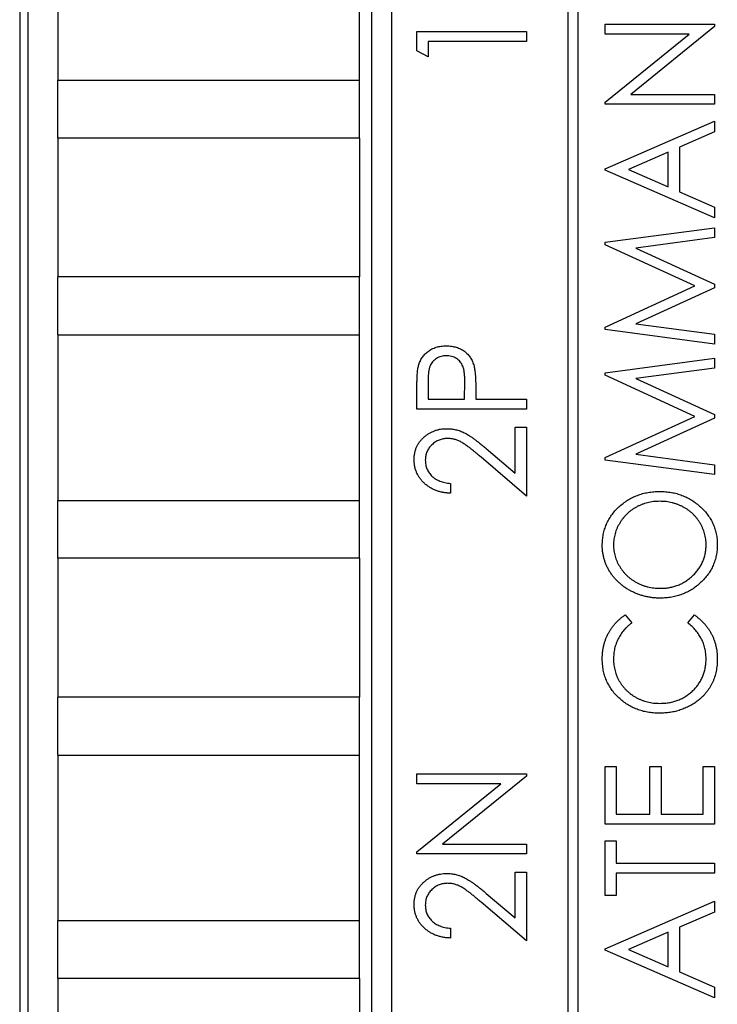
# Paper-space layout 'Sheet 2' of a CAD drawing. Header units: millimetres. Extents: x 0 to 420, y 0 to 297.
# Tile 42 of 48: x 324 to 341, y 171 to 194. Entities that reach past the tile are written whole.
import ezdxf

# ---------------------------------------------------------------- set-up
doc = ezdxf.new("R2010")
doc.units = ezdxf.units.MM

psp = doc.layouts.new('Sheet 2')

# ---------------------------------------------------------------- linework, layer by layer
at = {"color": 7, "linetype": 'Continuous', "lineweight": 25}
for p, q in [((337.425, 148.082), (337.425, 211.082)), ((337.175, 210.832), (337.175, 148.332)), ((323.925, 210.082), (323.925, 149.082)), ((324.131, 149.417), (324.131, 210.147)), ((332.431, 210.147), (332.431, 149.417)), ((332.925, 149.082), (332.925, 210.082)), ((324.843, 197.022), (324.843, 193.022)), ((332.143, 193.022), (332.143, 197.022)), ((338.079, 194.135), (338.079, 194.372)), ((338.079, 194.372), (340.725, 194.372)), ((340.725, 194.318), (338.698, 192.676)), ((340.725, 194.372), (340.725, 194.318)), ((333.529, 193.728), (333.529, 194.196)), ((333.529, 194.196), (336.175, 194.196)), ((336.175, 194.196), (336.175, 193.959)), ((340.11, 194.135), (338.079, 194.135)), ((338.079, 192.488), (340.11, 194.135)), ((336.175, 193.959), (333.8, 193.959)), ((333.8, 193.959), (333.8, 193.586)), ((333.8, 193.586), (333.529, 193.728)), ((324.843, 191.622), (324.843, 193.022)), ((324.843, 193.022), (332.143, 193.022)), ((332.143, 191.622), (332.143, 193.022)), ((338.698, 192.676), (340.725, 192.676)), ((340.725, 192.676), (340.725, 192.439)), ((338.079, 192.439), (338.079, 192.488)), ((340.725, 192.439), (338.079, 192.439)), ((338.079, 190.878), (340.725, 192.031)), ((340.725, 192.031), (340.725, 191.769)), ((340.725, 191.769), (339.877, 191.4)), ((324.843, 191.622), (324.843, 190.583)), ((332.143, 191.622), (324.843, 191.622)), ((332.143, 191.622), (332.143, 189.922)), ((339.877, 191.4), (339.877, 190.323)), ((339.605, 191.281), (338.642, 190.861)), ((339.605, 190.441), (339.605, 191.281)), ((338.079, 190.844), (338.079, 190.878)), ((340.725, 189.691), (338.079, 190.844)), ((338.642, 190.861), (339.605, 190.441)), ((324.843, 190.583), (324.843, 189.302)), ((339.877, 190.323), (340.725, 189.953)), ((332.143, 189.962), (332.143, 188.263)), ((340.725, 189.953), (340.725, 189.691)), ((324.843, 189.302), (324.843, 188.263)), ((338.079, 189.102), (340.725, 189.453)), ((340.725, 189.453), (340.725, 189.214)), ((338.079, 189.043), (338.079, 189.102)), ((340.25, 188.046), (338.079, 189.043)), ((340.725, 189.214), (338.825, 188.962)), ((338.825, 188.962), (340.725, 188.089)), ((324.843, 186.862), (324.843, 188.263)), ((332.143, 188.263), (324.843, 188.263)), ((332.143, 186.862), (332.143, 188.263)), ((340.725, 188.089), (340.725, 188.002)), ((338.079, 187.048), (340.25, 188.046)), ((340.725, 188.002), (338.825, 187.13)), ((338.825, 187.13), (340.725, 186.878)), ((338.079, 186.989), (338.079, 187.048)), ((340.725, 186.638), (338.079, 186.989)), ((340.725, 186.878), (340.725, 186.638)), ((324.843, 186.862), (324.843, 182.862)), ((324.843, 186.862), (332.143, 186.862)), ((332.143, 182.862), (332.143, 186.862)), ((338.079, 185.947), (340.725, 186.299)), ((340.725, 186.299), (340.725, 186.059)), ((338.079, 185.889), (338.079, 185.947)), ((340.725, 186.059), (338.825, 185.807)), ((333.8, 185.748), (333.8, 185.307)), ((334.682, 185.307), (334.688, 185.73)), ((340.25, 184.891), (338.079, 185.889)), ((338.825, 185.807), (340.725, 184.935)), ((333.529, 185.07), (333.529, 185.556)), ((334.953, 185.483), (334.953, 185.307)), ((333.8, 185.307), (334.682, 185.307)), ((334.953, 185.307), (336.175, 185.307)), ((336.175, 185.307), (336.175, 185.07)), ((336.175, 185.07), (333.529, 185.07)), ((338.079, 183.894), (340.25, 184.891)), ((340.725, 184.848), (338.825, 183.975)), ((340.725, 184.935), (340.725, 184.848)), ((335.903, 184.629), (336.175, 184.629)), ((335.903, 183.519), (335.903, 184.629)), ((336.175, 184.629), (336.175, 182.967)), ((335.206, 184.115), (335.903, 183.519)), ((336.175, 182.967), (335.08, 183.902)), ((338.079, 183.835), (338.079, 183.894)), ((340.725, 183.483), (338.079, 183.835)), ((338.825, 183.975), (340.725, 183.723)), ((340.725, 183.723), (340.725, 183.483)), ((334.343, 183.272), (334.343, 183.035)), ((324.843, 181.462), (324.843, 182.862)), ((324.843, 182.862), (332.143, 182.862)), ((332.143, 181.462), (332.143, 182.862)), ((324.843, 181.462), (324.843, 180.423)), ((332.143, 181.462), (324.843, 181.462)), ((332.143, 181.462), (332.143, 179.762)), ((324.843, 180.423), (324.843, 179.142)), ((338.564, 180.091), (338.723, 179.897)), ((340.08, 179.897), (340.238, 180.091)), ((332.143, 179.802), (332.143, 178.103)), ((324.843, 179.142), (324.843, 178.103)), ((324.843, 176.702), (324.843, 178.103)), ((332.143, 178.103), (324.843, 178.103)), ((332.143, 176.702), (332.143, 178.103)), ((324.843, 176.702), (324.843, 172.702)), ((324.843, 176.702), (332.143, 176.702)), ((332.143, 172.702), (332.143, 176.702)), ((338.079, 175.037), (338.079, 176.428)), ((338.079, 176.428), (338.35, 176.428)), ((338.35, 176.428), (338.35, 175.275)), ((339.164, 175.275), (339.164, 176.428)), ((339.164, 176.428), (339.436, 176.428)), ((339.436, 176.428), (339.436, 175.275)), ((340.453, 175.275), (340.453, 176.428)), ((340.453, 176.428), (340.725, 176.428)), ((340.725, 176.428), (340.725, 175.037)), ((333.529, 176.012), (333.529, 176.249)), ((333.529, 176.249), (336.175, 176.249)), ((336.175, 176.195), (334.148, 174.553)), ((336.175, 176.249), (336.175, 176.195)), ((333.529, 174.365), (335.56, 176.012)), ((335.56, 176.012), (333.529, 176.012)), ((338.35, 175.275), (339.164, 175.275)), ((339.436, 175.275), (340.453, 175.275)), ((340.725, 175.037), (338.079, 175.037)), ((334.148, 174.553), (336.175, 174.553)), ((336.175, 174.553), (336.175, 174.316)), ((338.079, 173.307), (338.079, 174.63)), ((338.079, 174.63), (338.35, 174.63)), ((338.35, 174.63), (338.35, 174.087)), ((333.529, 174.316), (333.529, 174.365)), ((336.175, 174.316), (333.529, 174.316)), ((338.35, 174.087), (340.725, 174.087)), ((340.725, 174.087), (340.725, 173.85)), ((335.903, 173.875), (336.175, 173.875)), ((335.903, 172.765), (335.903, 173.875)), ((336.175, 173.875), (336.175, 172.212)), ((340.725, 173.85), (338.35, 173.85)), ((338.35, 173.85), (338.35, 173.307)), ((335.206, 173.36), (335.903, 172.765)), ((338.35, 173.307), (338.079, 173.307)), ((336.175, 172.212), (335.08, 173.147)), ((338.079, 172.018), (340.725, 173.171)), ((340.725, 173.171), (340.725, 172.909)), ((340.725, 172.909), (339.877, 172.54)), ((324.843, 171.302), (324.843, 172.702)), ((324.843, 172.702), (332.143, 172.702)), ((332.143, 171.302), (332.143, 172.702)), ((334.343, 172.518), (334.343, 172.28)), ((339.605, 172.421), (338.642, 172.001)), ((339.605, 171.581), (339.605, 172.421)), ((339.877, 172.54), (339.877, 171.463)), ((338.079, 171.984), (338.079, 172.018)), ((340.725, 170.831), (338.079, 171.984)), ((338.642, 172.001), (339.605, 171.581)), ((339.877, 171.463), (340.725, 171.093)), ((324.843, 171.302), (324.843, 170.263)), ((332.143, 171.302), (324.843, 171.302)), ((332.143, 171.302), (332.143, 169.602)), ((340.725, 171.093), (340.725, 170.831))]:
    psp.add_line(p, q, dxfattribs=at)
for points, knots in [([(333.569, 186.121), (333.574, 186.139), (333.583, 186.172), (333.603, 186.221), (333.627, 186.268), (333.654, 186.312), (333.685, 186.354), (333.719, 186.393), (333.758, 186.43), (333.799, 186.464), (333.844, 186.495), (333.892, 186.523), (333.943, 186.545), (333.997, 186.564), (334.053, 186.579), (334.113, 186.589), (334.175, 186.595), (334.217, 186.596), (334.238, 186.596)], [0, 0, 0, 0, 0.0600749, 0.1193035, 0.1780694, 0.2362559, 0.2943134, 0.3531431, 0.412708, 0.4738133, 0.5356152, 0.5974027, 0.6602323, 0.7235145, 0.789577, 0.8568409, 0.9270909, 1, 1, 1, 1]), ([(334.238, 186.596), (334.26, 186.596), (334.303, 186.595), (334.365, 186.589), (334.424, 186.578), (334.481, 186.565), (334.534, 186.546), (334.585, 186.524), (334.633, 186.498), (334.678, 186.467), (334.719, 186.433), (334.757, 186.396), (334.792, 186.355), (334.823, 186.312), (334.85, 186.265), (334.874, 186.215), (334.894, 186.162), (334.905, 186.126), (334.91, 186.107)], [0, 0, 0, 0, 0.072309, 0.141358, 0.208207, 0.272336, 0.335143, 0.396174, 0.456668, 0.516646, 0.575929, 0.634933, 0.693693, 0.752708, 0.811962, 0.873196, 0.935504, 1, 1, 1, 1]), ([(334.24, 186.359), (334.218, 186.358), (334.176, 186.357), (334.114, 186.343), (334.055, 186.322), (334, 186.292), (333.95, 186.256), (333.907, 186.214), (333.871, 186.166), (333.849, 186.121), (333.835, 186.081), (333.825, 186.047), (333.817, 186.008), (333.811, 185.964), (333.806, 185.917), (333.802, 185.864), (333.8, 185.808), (333.8, 185.769), (333.8, 185.748)], [0, 0, 0, 0, 0.074091, 0.147068, 0.219176, 0.292487, 0.364821, 0.434086, 0.502842, 0.57172, 0.608354, 0.649905, 0.695817, 0.746872, 0.802658, 0.863186, 0.92915, 1, 1, 1, 1]), ([(334.688, 185.73), (334.688, 185.75), (334.688, 185.79), (334.685, 185.848), (334.682, 185.901), (334.676, 185.95), (334.669, 185.995), (334.662, 186.036), (334.651, 186.072), (334.637, 186.114), (334.613, 186.161), (334.577, 186.212), (334.533, 186.255), (334.483, 186.293), (334.427, 186.322), (334.367, 186.344), (334.304, 186.357), (334.261, 186.358), (334.24, 186.359)], [0, 0, 0, 0, 0.070231, 0.135127, 0.195896, 0.251444, 0.303058, 0.349556, 0.391936, 0.430093, 0.501229, 0.570517, 0.640124, 0.710955, 0.782914, 0.853735, 0.926014, 1, 1, 1, 1]), ([(333.529, 185.556), (333.529, 185.59), (333.529, 185.654), (333.531, 185.746), (333.534, 185.829), (333.538, 185.904), (333.543, 185.971), (333.55, 186.029), (333.558, 186.078), (333.565, 186.108), (333.569, 186.121)], [0, 0, 0, 0, 0.1765, 0.339032, 0.485753, 0.61857, 0.735674, 0.838185, 0.926155, 1, 1, 1, 1]), ([(334.91, 186.107), (334.914, 186.092), (334.921, 186.058), (334.93, 186.003), (334.937, 185.938), (334.943, 185.865), (334.947, 185.782), (334.951, 185.69), (334.953, 185.59), (334.953, 185.519), (334.953, 185.483)], [0, 0, 0, 0, 0.075269, 0.165174, 0.268129, 0.385984, 0.51806, 0.664405, 0.825035, 1, 1, 1, 1]), ([(333.461, 183.845), (333.462, 183.872), (333.463, 183.925), (333.475, 184.004), (333.492, 184.078), (333.519, 184.148), (333.551, 184.215), (333.593, 184.276), (333.641, 184.335), (333.696, 184.388), (333.755, 184.437), (333.818, 184.479), (333.884, 184.515), (333.952, 184.544), (334.023, 184.567), (334.097, 184.584), (334.174, 184.593), (334.225, 184.594), (334.252, 184.595)], [0, 0, 0, 0, 0.067106, 0.131744, 0.194458, 0.255749, 0.316097, 0.376704, 0.438236, 0.501646, 0.565077, 0.627495, 0.688465, 0.749509, 0.810355, 0.872348, 0.935088, 1, 1, 1, 1]), ([(334.252, 184.595), (334.289, 184.594), (334.362, 184.591), (334.47, 184.573), (334.574, 184.541), (334.659, 184.505), (334.726, 184.468), (334.782, 184.435), (334.842, 184.396), (334.907, 184.352), (334.975, 184.3), (335.048, 184.244), (335.126, 184.182), (335.179, 184.138), (335.206, 184.115)], [0, 0, 0, 0, 0.10151, 0.200837, 0.299625, 0.399332, 0.452699, 0.511826, 0.577323, 0.649147, 0.727119, 0.811496, 0.9029, 1, 1, 1, 1]), ([(334.269, 184.358), (334.251, 184.357), (334.215, 184.357), (334.163, 184.349), (334.113, 184.337), (334.064, 184.32), (334.018, 184.299), (333.973, 184.273), (333.931, 184.241), (333.89, 184.206), (333.853, 184.167), (333.821, 184.126), (333.793, 184.082), (333.771, 184.037), (333.754, 183.989), (333.742, 183.939), (333.734, 183.886), (333.733, 183.851), (333.732, 183.833)], [0, 0, 0, 0, 0.064826, 0.127694, 0.189002, 0.250262, 0.311649, 0.372859, 0.435986, 0.500806, 0.565495, 0.628378, 0.689165, 0.749946, 0.810822, 0.872278, 0.935146, 1, 1, 1, 1]), ([(335.08, 183.902), (335.053, 183.924), (335.003, 183.968), (334.93, 184.03), (334.862, 184.086), (334.8, 184.135), (334.742, 184.178), (334.69, 184.216), (334.643, 184.246), (334.588, 184.279), (334.521, 184.311), (334.439, 184.338), (334.354, 184.355), (334.297, 184.357), (334.269, 184.358)], [0, 0, 0, 0, 0.108913, 0.209615, 0.301765, 0.385391, 0.460979, 0.528012, 0.587141, 0.638024, 0.730395, 0.82069, 0.909658, 1, 1, 1, 1]), ([(334.343, 183.035), (334.311, 183.036), (334.25, 183.039), (334.159, 183.053), (334.073, 183.072), (333.992, 183.098), (333.914, 183.132), (333.841, 183.173), (333.772, 183.22), (333.708, 183.274), (333.65, 183.333), (333.599, 183.396), (333.557, 183.463), (333.522, 183.532), (333.494, 183.606), (333.475, 183.682), (333.463, 183.762), (333.462, 183.817), (333.461, 183.845)], [0, 0, 0, 0, 0.070894, 0.1392, 0.20487, 0.269234, 0.332081, 0.394901, 0.457202, 0.520113, 0.582517, 0.642738, 0.701734, 0.760045, 0.818157, 0.87726, 0.937527, 1, 1, 1, 1]), ([(333.732, 183.833), (333.733, 183.814), (333.734, 183.777), (333.741, 183.722), (333.754, 183.67), (333.772, 183.621), (333.794, 183.573), (333.822, 183.528), (333.855, 183.486), (333.893, 183.446), (333.934, 183.409), (333.981, 183.378), (334.031, 183.349), (334.086, 183.326), (334.144, 183.305), (334.207, 183.29), (334.273, 183.278), (334.319, 183.274), (334.343, 183.272)], [0, 0, 0, 0, 0.0615354, 0.1206807, 0.1786425, 0.235332, 0.291867, 0.3486204, 0.4067641, 0.4660933, 0.5263497, 0.5870617, 0.649555, 0.7136001, 0.7804562, 0.8502608, 0.9231733, 1, 1, 1, 1]), ([(338.011, 181.771), (338.012, 181.817), (338.015, 181.906), (338.033, 182.038), (338.065, 182.163), (338.109, 182.283), (338.166, 182.397), (338.235, 182.505), (338.318, 182.608), (338.412, 182.703), (338.514, 182.791), (338.623, 182.867), (338.738, 182.932), (338.86, 182.985), (338.987, 183.026), (339.12, 183.055), (339.258, 183.073), (339.353, 183.075), (339.401, 183.076)], [0, 0, 0, 0, 0.064112, 0.12603, 0.186709, 0.24615, 0.305771, 0.366051, 0.427384, 0.490821, 0.554635, 0.61692, 0.678954, 0.740666, 0.803314, 0.866858, 0.932414, 1, 1, 1, 1]), ([(339.401, 183.076), (339.448, 183.075), (339.542, 183.073), (339.68, 183.055), (339.812, 183.026), (339.939, 182.985), (340.06, 182.933), (340.175, 182.867), (340.286, 182.791), (340.389, 182.704), (340.483, 182.609), (340.565, 182.508), (340.636, 182.401), (340.693, 182.289), (340.738, 182.172), (340.769, 182.05), (340.789, 181.922), (340.791, 181.836), (340.792, 181.792)], [0, 0, 0, 0, 0.067668, 0.133292, 0.19714, 0.260013, 0.322488, 0.385059, 0.448295, 0.51269, 0.576673, 0.638498, 0.698729, 0.757967, 0.817157, 0.876594, 0.937343, 1, 1, 1, 1]), ([(339.4, 182.839), (339.374, 182.838), (339.324, 182.838), (339.248, 182.831), (339.175, 182.82), (339.103, 182.806), (339.034, 182.785), (338.966, 182.762), (338.9, 182.734), (338.836, 182.702), (338.775, 182.666), (338.717, 182.626), (338.661, 182.582), (338.609, 182.536), (338.561, 182.485), (338.515, 182.432), (338.472, 182.374), (338.433, 182.313), (338.398, 182.251), (338.367, 182.187), (338.341, 182.122), (338.319, 182.056), (338.303, 181.989), (338.291, 181.921), (338.283, 181.852), (338.283, 181.805), (338.282, 181.782)], [0, 0, 0, 0, 0.044923, 0.089057, 0.132287, 0.174986, 0.217144, 0.258769, 0.300532, 0.342498, 0.384141, 0.425372, 0.466388, 0.507179, 0.548135, 0.589217, 0.630842, 0.673193, 0.715487, 0.757043, 0.79776, 0.838207, 0.878693, 0.918916, 0.959101, 1, 1, 1, 1]), ([(340.521, 181.782), (340.521, 181.806), (340.52, 181.853), (340.513, 181.924), (340.501, 181.993), (340.485, 182.061), (340.464, 182.127), (340.439, 182.192), (340.409, 182.256), (340.374, 182.318), (340.336, 182.377), (340.294, 182.434), (340.248, 182.487), (340.199, 182.537), (340.147, 182.583), (340.091, 182.626), (340.033, 182.666), (339.97, 182.702), (339.905, 182.734), (339.838, 182.762), (339.769, 182.785), (339.699, 182.805), (339.627, 182.82), (339.553, 182.831), (339.477, 182.838), (339.426, 182.838), (339.4, 182.839)], [0, 0, 0, 0, 0.041661, 0.082882, 0.123552, 0.164177, 0.204273, 0.24489, 0.285869, 0.327154, 0.368651, 0.40943, 0.450115, 0.490687, 0.531109, 0.572015, 0.613338, 0.655348, 0.697698, 0.739863, 0.781905, 0.824489, 0.86732, 0.910682, 0.954948, 1, 1, 1, 1]), ([(339.413, 180.498), (339.382, 180.499), (339.319, 180.5), (339.226, 180.508), (339.135, 180.521), (339.046, 180.54), (338.958, 180.564), (338.872, 180.593), (338.788, 180.629), (338.705, 180.668), (338.626, 180.712), (338.552, 180.761), (338.481, 180.813), (338.415, 180.87), (338.353, 180.93), (338.296, 180.994), (338.243, 181.062), (338.195, 181.133), (338.151, 181.207), (338.114, 181.284), (338.082, 181.361), (338.056, 181.44), (338.036, 181.521), (338.022, 181.603), (338.012, 181.687), (338.011, 181.743), (338.011, 181.771)], [0, 0, 0, 0, 0.044811, 0.089011, 0.13275, 0.176233, 0.219272, 0.262324, 0.305647, 0.348979, 0.392242, 0.43461, 0.476184, 0.517236, 0.558165, 0.598792, 0.639668, 0.680638, 0.721467, 0.761759, 0.801482, 0.840953, 0.880381, 0.919726, 0.959716, 1, 1, 1, 1]), ([(338.282, 181.782), (338.283, 181.759), (338.283, 181.714), (338.291, 181.646), (338.303, 181.579), (338.319, 181.513), (338.341, 181.449), (338.367, 181.384), (338.398, 181.321), (338.433, 181.26), (338.472, 181.2), (338.515, 181.143), (338.561, 181.089), (338.611, 181.039), (338.663, 180.993), (338.719, 180.95), (338.779, 180.91), (338.841, 180.873), (338.906, 180.841), (338.973, 180.813), (339.042, 180.789), (339.112, 180.769), (339.185, 180.755), (339.259, 180.743), (339.335, 180.737), (339.386, 180.736), (339.412, 180.736)], [0, 0, 0, 0, 0.039956, 0.079513, 0.119111, 0.158682, 0.198528, 0.238944, 0.279928, 0.321669, 0.363487, 0.405034, 0.446304, 0.487242, 0.528249, 0.569305, 0.611035, 0.653354, 0.695583, 0.737902, 0.780492, 0.823231, 0.866218, 0.910046, 0.954473, 1, 1, 1, 1]), ([(339.412, 180.736), (339.45, 180.737), (339.526, 180.738), (339.636, 180.753), (339.742, 180.777), (339.842, 180.811), (339.94, 180.854), (340.031, 180.907), (340.119, 180.97), (340.201, 181.041), (340.276, 181.119), (340.341, 181.202), (340.397, 181.289), (340.442, 181.38), (340.478, 181.475), (340.502, 181.574), (340.519, 181.677), (340.52, 181.747), (340.521, 181.782)], [0, 0, 0, 0, 0.06753, 0.132738, 0.196163, 0.25879, 0.321017, 0.383435, 0.446363, 0.511011, 0.575079, 0.637133, 0.697793, 0.757163, 0.816573, 0.8765, 0.937463, 1, 1, 1, 1]), ([(340.792, 181.792), (340.791, 181.747), (340.789, 181.659), (340.769, 181.531), (340.738, 181.407), (340.694, 181.289), (340.637, 181.176), (340.567, 181.069), (340.484, 180.967), (340.39, 180.871), (340.288, 180.784), (340.179, 180.707), (340.064, 180.643), (339.944, 180.59), (339.819, 180.548), (339.688, 180.52), (339.553, 180.502), (339.46, 180.499), (339.413, 180.498)], [0, 0, 0, 0, 0.063524, 0.12488, 0.185155, 0.244833, 0.304627, 0.365038, 0.42717, 0.49127, 0.555588, 0.618668, 0.681008, 0.742903, 0.805249, 0.868474, 0.933217, 1, 1, 1, 1]), ([(338.011, 179.028), (338.011, 179.056), (338.012, 179.111), (338.019, 179.193), (338.031, 179.273), (338.047, 179.351), (338.067, 179.427), (338.092, 179.501), (338.122, 179.573), (338.156, 179.642), (338.194, 179.709), (338.236, 179.773), (338.282, 179.834), (338.33, 179.892), (338.384, 179.947), (338.44, 179.998), (338.5, 180.047), (338.543, 180.077), (338.564, 180.091)], [0, 0, 0, 0, 0.067002, 0.132942, 0.197212, 0.260814, 0.32354, 0.38588, 0.447839, 0.509647, 0.571537, 0.632443, 0.693319, 0.753787, 0.814645, 0.875557, 0.937659, 1, 1, 1, 1]), ([(340.238, 180.091), (340.259, 180.076), (340.302, 180.046), (340.363, 179.996), (340.42, 179.943), (340.473, 179.888), (340.523, 179.83), (340.568, 179.768), (340.61, 179.705), (340.648, 179.638), (340.682, 179.569), (340.712, 179.498), (340.736, 179.425), (340.757, 179.35), (340.773, 179.273), (340.784, 179.194), (340.791, 179.114), (340.792, 179.059), (340.792, 179.031)], [0, 0, 0, 0, 0.063576, 0.126691, 0.188634, 0.249942, 0.311426, 0.372445, 0.433495, 0.495161, 0.556733, 0.61789, 0.679838, 0.742002, 0.804922, 0.868441, 0.933689, 1, 1, 1, 1]), ([(338.723, 179.897), (338.706, 179.884), (338.67, 179.857), (338.621, 179.814), (338.575, 179.769), (338.532, 179.722), (338.493, 179.673), (338.457, 179.622), (338.424, 179.568), (338.384, 179.495), (338.343, 179.399), (338.308, 179.278), (338.286, 179.152), (338.284, 179.065), (338.282, 179.022)], [0, 0, 0, 0, 0.065249, 0.129752, 0.19303, 0.255253, 0.317083, 0.378287, 0.439499, 0.500949, 0.623295, 0.74628, 0.871322, 1, 1, 1, 1]), ([(340.521, 179.037), (340.52, 179.079), (340.517, 179.162), (340.496, 179.283), (340.461, 179.4), (340.413, 179.511), (340.35, 179.617), (340.274, 179.717), (340.184, 179.812), (340.115, 179.868), (340.08, 179.897)], [0, 0, 0, 0, 0.1259, 0.248079, 0.368237, 0.488157, 0.609636, 0.7344, 0.864047, 1, 1, 1, 1]), ([(339.386, 177.717), (339.339, 177.718), (339.245, 177.72), (339.108, 177.738), (338.976, 177.767), (338.851, 177.808), (338.731, 177.861), (338.616, 177.926), (338.508, 178.002), (338.407, 178.089), (338.314, 178.185), (338.232, 178.287), (338.165, 178.397), (338.108, 178.511), (338.064, 178.632), (338.034, 178.759), (338.015, 178.892), (338.012, 178.982), (338.011, 179.028)], [0, 0, 0, 0, 0.067236, 0.132194, 0.195391, 0.257388, 0.318778, 0.380515, 0.442528, 0.505942, 0.569171, 0.630524, 0.690882, 0.750747, 0.811024, 0.872201, 0.934998, 1, 1, 1, 1]), ([(338.282, 179.022), (338.283, 178.998), (338.283, 178.949), (338.291, 178.878), (338.303, 178.808), (338.319, 178.739), (338.34, 178.672), (338.366, 178.605), (338.397, 178.541), (338.431, 178.478), (338.471, 178.418), (338.513, 178.361), (338.559, 178.307), (338.608, 178.256), (338.66, 178.21), (338.715, 178.166), (338.774, 178.127), (338.835, 178.091), (338.899, 178.058), (338.966, 178.031), (339.034, 178.007), (339.104, 177.988), (339.176, 177.972), (339.251, 177.962), (339.327, 177.955), (339.378, 177.955), (339.404, 177.954)], [0, 0, 0, 0, 0.042054, 0.083393, 0.124454, 0.165461, 0.206316, 0.247114, 0.288563, 0.330315, 0.372018, 0.413257, 0.453959, 0.494537, 0.53495, 0.575397, 0.616502, 0.657759, 0.699337, 0.740877, 0.782508, 0.824785, 0.867453, 0.910542, 0.954879, 1, 1, 1, 1]), ([(339.404, 177.954), (339.443, 177.955), (339.52, 177.957), (339.633, 177.972), (339.74, 177.995), (339.842, 178.03), (339.941, 178.072), (340.033, 178.126), (340.121, 178.188), (340.203, 178.26), (340.277, 178.339), (340.343, 178.423), (340.397, 178.514), (340.443, 178.608), (340.478, 178.708), (340.503, 178.813), (340.519, 178.923), (340.52, 178.998), (340.521, 179.037)], [0, 0, 0, 0, 0.067402, 0.132225, 0.195291, 0.256964, 0.318228, 0.379385, 0.441024, 0.503862, 0.566597, 0.627855, 0.688166, 0.748276, 0.808707, 0.870424, 0.93412, 1, 1, 1, 1]), ([(340.792, 179.031), (340.792, 179.005), (340.792, 178.953), (340.786, 178.877), (340.777, 178.802), (340.764, 178.73), (340.748, 178.659), (340.728, 178.591), (340.705, 178.525), (340.678, 178.461), (340.647, 178.399), (340.612, 178.339), (340.574, 178.282), (340.532, 178.226), (340.487, 178.172), (340.439, 178.121), (340.386, 178.072), (340.349, 178.041), (340.33, 178.026)], [0, 0, 0, 0, 0.068335, 0.135464, 0.200567, 0.264774, 0.327263, 0.389343, 0.450083, 0.510699, 0.570569, 0.630747, 0.691051, 0.751063, 0.812002, 0.873718, 0.936106, 1, 1, 1, 1]), ([(340.33, 178.026), (340.297, 178.001), (340.231, 177.951), (340.125, 177.889), (340.014, 177.836), (339.898, 177.792), (339.777, 177.758), (339.652, 177.734), (339.521, 177.719), (339.432, 177.718), (339.386, 177.717)], [0, 0, 0, 0, 0.122254, 0.24342, 0.364291, 0.486273, 0.609794, 0.736233, 0.865843, 1, 1, 1, 1]), ([(333.461, 173.09), (333.462, 173.117), (333.463, 173.171), (333.475, 173.249), (333.492, 173.324), (333.519, 173.394), (333.551, 173.46), (333.593, 173.522), (333.641, 173.58), (333.696, 173.634), (333.755, 173.682), (333.818, 173.725), (333.884, 173.761), (333.952, 173.79), (334.023, 173.813), (334.097, 173.829), (334.174, 173.839), (334.225, 173.84), (334.252, 173.841)], [0, 0, 0, 0, 0.067106, 0.131744, 0.194458, 0.255749, 0.316097, 0.376704, 0.438236, 0.501646, 0.565077, 0.627495, 0.688465, 0.749509, 0.810355, 0.872348, 0.935088, 1, 1, 1, 1]), ([(334.252, 173.841), (334.289, 173.839), (334.362, 173.837), (334.47, 173.819), (334.574, 173.787), (334.659, 173.751), (334.726, 173.714), (334.782, 173.681), (334.842, 173.641), (334.907, 173.597), (334.975, 173.546), (335.048, 173.49), (335.126, 173.427), (335.179, 173.383), (335.206, 173.36)], [0, 0, 0, 0, 0.10151, 0.200837, 0.299625, 0.399332, 0.452699, 0.511826, 0.577323, 0.649147, 0.727119, 0.811496, 0.9029, 1, 1, 1, 1]), ([(334.269, 173.603), (334.251, 173.603), (334.215, 173.602), (334.163, 173.594), (334.113, 173.583), (334.064, 173.566), (334.018, 173.545), (333.973, 173.518), (333.931, 173.487), (333.89, 173.452), (333.853, 173.413), (333.821, 173.372), (333.793, 173.328), (333.771, 173.282), (333.754, 173.234), (333.742, 173.184), (333.734, 173.132), (333.733, 173.097), (333.732, 173.078)], [0, 0, 0, 0, 0.0648259, 0.1276936, 0.1890023, 0.2502617, 0.3116493, 0.3728593, 0.4359863, 0.5008059, 0.5654948, 0.6283785, 0.6891653, 0.7499455, 0.8108219, 0.8722785, 0.9351461, 1, 1, 1, 1]), ([(335.08, 173.147), (335.053, 173.17), (335.003, 173.214), (334.93, 173.276), (334.862, 173.331), (334.8, 173.381), (334.742, 173.424), (334.69, 173.461), (334.643, 173.492), (334.588, 173.524), (334.521, 173.556), (334.439, 173.584), (334.354, 173.6), (334.297, 173.602), (334.269, 173.603)], [0, 0, 0, 0, 0.1089127, 0.2096152, 0.3017648, 0.3853909, 0.4609786, 0.528012, 0.5871407, 0.6380236, 0.7303949, 0.8206903, 0.9096583, 1, 1, 1, 1]), ([(334.343, 172.28), (334.311, 172.282), (334.25, 172.284), (334.159, 172.298), (334.073, 172.318), (333.992, 172.344), (333.914, 172.378), (333.841, 172.418), (333.772, 172.466), (333.708, 172.52), (333.65, 172.579), (333.599, 172.641), (333.557, 172.708), (333.522, 172.778), (333.494, 172.851), (333.475, 172.928), (333.463, 173.008), (333.462, 173.062), (333.461, 173.09)], [0, 0, 0, 0, 0.070894, 0.1392, 0.20487, 0.269234, 0.332081, 0.394901, 0.457202, 0.520113, 0.582517, 0.642738, 0.701734, 0.760045, 0.818157, 0.87726, 0.937527, 1, 1, 1, 1]), ([(333.732, 173.078), (333.733, 173.06), (333.734, 173.022), (333.741, 172.968), (333.754, 172.916), (333.772, 172.866), (333.794, 172.819), (333.822, 172.774), (333.855, 172.732), (333.893, 172.692), (333.934, 172.655), (333.981, 172.623), (334.031, 172.595), (334.086, 172.571), (334.144, 172.551), (334.207, 172.536), (334.273, 172.524), (334.319, 172.52), (334.343, 172.518)], [0, 0, 0, 0, 0.061535, 0.120681, 0.178642, 0.235332, 0.291867, 0.34862, 0.406764, 0.466093, 0.52635, 0.587062, 0.649555, 0.7136, 0.780456, 0.850261, 0.923173, 1, 1, 1, 1])]:
    psp.add_open_spline(points, degree=3, knots=knots, dxfattribs=at)

doc.saveas('drawing.dxf')
